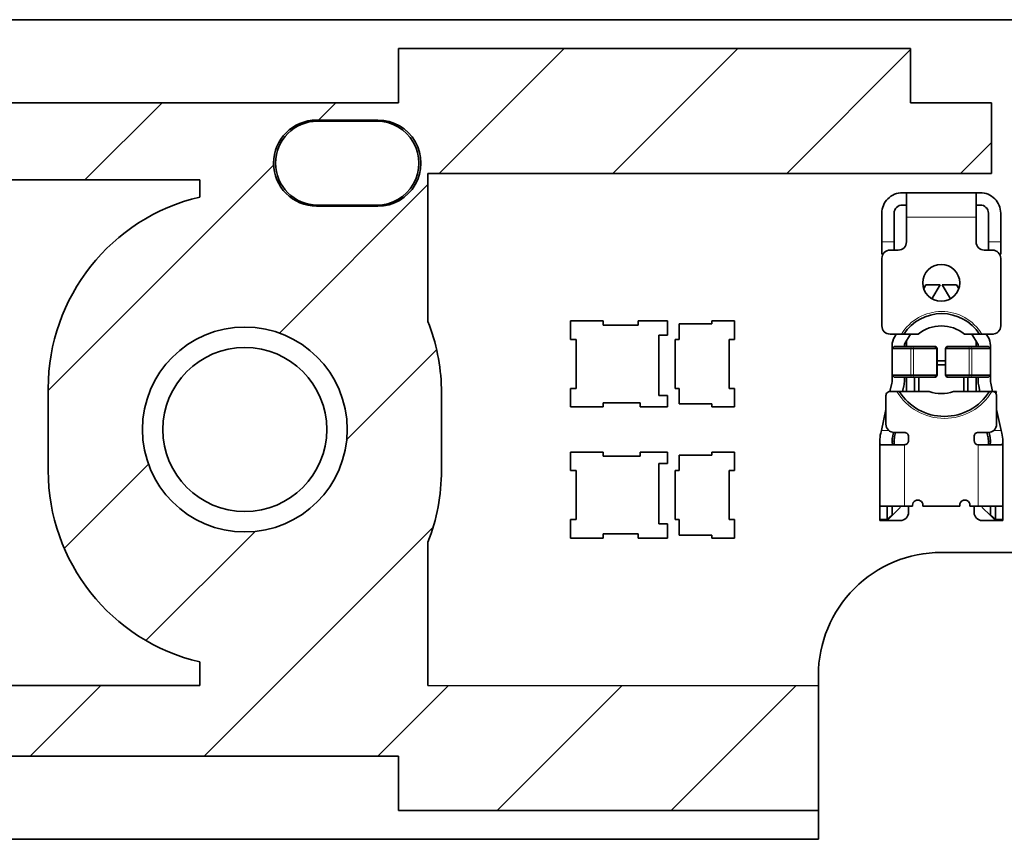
# Model space of a CAD drawing. Extents: x 0 to 420, y 0 to 297.
# Tile 28 of 30: x 364 to 388, y 159 to 179. Entities that reach past the tile are written whole.
import ezdxf

# ---------------------------------------------------------------- set-up
doc = ezdxf.new("R2010")
doc.units = 0

msp = doc.modelspace()

# ---------------------------------------------------------------- linework, layer by layer
at = {"color": 7, "lineweight": 35}
for p, q in [((335.414032, 178.552597), (389.014038, 178.552597)), ((385.664032, 177.8526), (373.164032, 177.8526)), ((373.164032, 176.525528), (373.164032, 177.8526)), ((385.664032, 177.8526), (385.664032, 176.525528)), ((373.164032, 176.525528), (361.962524, 176.525528)), ((387.636963, 176.525528), (385.664032, 176.525528)), ((387.636963, 174.800949), (387.636963, 176.525528)), ((371.164032, 176.1026), (372.664032, 176.1026)), ((371.189026, 176.077591), (372.639038, 176.077591)), ((373.883972, 174.800949), (373.883972, 171.188202)), ((373.883972, 174.800949), (387.636963, 174.800949)), ((360.766724, 174.642349), (368.314026, 174.642349)), ((368.314026, 174.642349), (368.314026, 174.224854)), ((385.564026, 174.330597), (385.46405, 174.330597)), ((385.564026, 174.330597), (387.264038, 174.330597)), ((385.564026, 173.730591), (385.564026, 174.330597)), ((387.364014, 174.330597), (387.264038, 174.330597)), ((387.264038, 173.730591), (387.264038, 174.330597)), ((372.639038, 174.027603), (371.189026, 174.027603)), ((385.564026, 174.030594), (385.46405, 174.030594)), ((387.364014, 174.030594), (387.264038, 174.030594)), ((372.664032, 174.002594), (371.164032, 174.002594)), ((384.96405, 173.830597), (384.96405, 173.1306)), ((385.264038, 173.1306), (385.264038, 173.830597)), ((387.564026, 173.830597), (387.564026, 173.1306)), ((387.864014, 173.1306), (387.864014, 173.830597)), ((385.564026, 173.730591), (385.564026, 173.1306)), ((387.264038, 173.1306), (387.264038, 173.730591)), ((384.96405, 172.830597), (384.96405, 173.1306)), ((385.264038, 173.1306), (385.264038, 172.929871)), ((387.564026, 172.929871), (387.564026, 173.1306)), ((387.864014, 173.1306), (387.864014, 172.830597)), ((384.990845, 172.830597), (384.96405, 172.830597)), ((385.164032, 172.930603), (385.364014, 172.930603)), ((387.46405, 172.930603), (387.664032, 172.930603)), ((387.864014, 172.830597), (387.837219, 172.830597)), ((384.96405, 171.080597), (384.96405, 172.730591)), ((387.864014, 172.730591), (387.864014, 171.080597)), ((385.985657, 171.992783), (386.038635, 172.080597)), ((386.389038, 172.080597), (386.038635, 172.080597)), ((386.389038, 172.080597), (386.185333, 171.743042)), ((386.642731, 171.743042), (386.439026, 172.080597)), ((386.789429, 172.080597), (386.439026, 172.080597)), ((386.789429, 172.080597), (386.842407, 171.992783)), ((377.364014, 171.202591), (378.164032, 171.202591)), ((377.364014, 170.752594), (377.364014, 171.202591)), ((378.164032, 171.202591), (378.164032, 171.1026)), ((379.014038, 171.202591), (379.729034, 171.202591)), ((379.014038, 171.1026), (379.014038, 171.202591)), ((379.729034, 171.202591), (379.729034, 170.8526)), ((380.019043, 171.127594), (380.814026, 171.127594)), ((380.019043, 170.752594), (380.019043, 171.127594)), ((380.814026, 171.202591), (381.364014, 171.202591)), ((380.814026, 171.127594), (380.814026, 171.202591)), ((381.364014, 171.202591), (381.364014, 170.752594)), ((378.164032, 171.1026), (379.014038, 171.1026)), ((385.442688, 170.8806), (385.164032, 170.8806)), ((385.271545, 170.809433), (385.314514, 170.8806)), ((385.501801, 170.8806), (385.442688, 170.8806)), ((385.501801, 170.8806), (385.848328, 170.8806)), ((385.664917, 170.8806), (385.528412, 170.654434)), ((386.979736, 170.8806), (387.345703, 170.8806)), ((387.299652, 170.654434), (387.163147, 170.8806)), ((387.345703, 170.8806), (387.404846, 170.8806)), ((387.664032, 170.8806), (387.404846, 170.8806)), ((387.51355, 170.8806), (387.556519, 170.809433)), ((387.664032, 170.8806), (387.68866, 170.8806)), ((377.504028, 170.752594), (377.364014, 170.752594)), ((377.504028, 169.552597), (377.504028, 170.752594)), ((379.729034, 170.8526), (379.519043, 170.8526)), ((379.519043, 170.8526), (379.519043, 169.382599)), ((379.919037, 170.752594), (380.019043, 170.752594)), ((379.919037, 169.552597), (379.919037, 170.752594)), ((381.239014, 170.752594), (381.239014, 169.552597)), ((381.364014, 170.752594), (381.239014, 170.752594)), ((385.564026, 170.580597), (385.564026, 170.713455)), ((387.264038, 170.713455), (387.264038, 170.580597)), ((385.21405, 170.602768), (385.21405, 170.530594)), ((385.264038, 170.580597), (385.21405, 170.530594)), ((385.21405, 170.530594), (385.668518, 170.530594)), ((385.21405, 169.8806), (385.21405, 170.530594)), ((385.264038, 170.580597), (385.677185, 170.580597)), ((385.514038, 170.580597), (385.514038, 170.602768)), ((385.73468, 170.530594), (385.668518, 170.530594)), ((385.743347, 170.580597), (385.677185, 170.580597)), ((385.73468, 170.530594), (385.821472, 170.530594)), ((385.743347, 170.580597), (385.821472, 170.580597)), ((385.821472, 170.580597), (386.251862, 170.580597)), ((385.821472, 170.530594), (386.299683, 170.530594)), ((386.281219, 170.580597), (386.251862, 170.580597)), ((386.314423, 170.530594), (386.281219, 170.580597)), ((386.314423, 170.530594), (386.299683, 170.530594)), ((386.314423, 169.8806), (386.314423, 170.530594)), ((386.546844, 170.580597), (386.513641, 170.530594)), ((386.528381, 170.530594), (386.513641, 170.530594)), ((386.513641, 170.530594), (386.513641, 169.8806)), ((386.528381, 170.530594), (387.006592, 170.530594)), ((386.576202, 170.580597), (386.546844, 170.580597)), ((386.576202, 170.580597), (387.006592, 170.580597)), ((387.006592, 170.580597), (387.084717, 170.580597)), ((387.006592, 170.530594), (387.093384, 170.530594)), ((387.150879, 170.580597), (387.084717, 170.580597)), ((387.159546, 170.530594), (387.093384, 170.530594)), ((387.150879, 170.580597), (387.564026, 170.580597)), ((387.159546, 170.530594), (387.614014, 170.530594)), ((387.314026, 170.602768), (387.314026, 170.580597)), ((387.564026, 170.580597), (387.614014, 170.530594)), ((387.614014, 170.530594), (387.614014, 170.602768)), ((387.614014, 169.8806), (387.614014, 170.530594)), ((386.314423, 170.230591), (386.513641, 170.230591)), ((386.513641, 170.1306), (386.314423, 170.1306)), ((385.162262, 169.480576), (385.206909, 169.681381)), ((385.21405, 169.8806), (385.21405, 169.74646)), ((385.668518, 169.8806), (385.21405, 169.8806)), ((385.264038, 169.830597), (385.21405, 169.8806)), ((385.677185, 169.830597), (385.264038, 169.830597)), ((385.514038, 169.74646), (385.514038, 169.830597)), ((385.564026, 169.480606), (385.564026, 169.830597)), ((385.668518, 169.8806), (385.73468, 169.8806)), ((385.677185, 169.830597), (385.743347, 169.830597)), ((385.821472, 169.8806), (385.73468, 169.8806)), ((385.821472, 169.830597), (385.743347, 169.830597)), ((385.764038, 169.480606), (385.764038, 169.830597)), ((386.299683, 169.8806), (385.821472, 169.8806)), ((386.251862, 169.830597), (385.821472, 169.830597)), ((385.864014, 169.830597), (385.864014, 169.480606)), ((386.281219, 169.830597), (386.251862, 169.830597)), ((386.314423, 169.8806), (386.281219, 169.830597)), ((386.299683, 169.8806), (386.314423, 169.8806)), ((386.513641, 169.8806), (386.528381, 169.8806)), ((386.546844, 169.830597), (386.513641, 169.8806)), ((387.006592, 169.8806), (386.528381, 169.8806)), ((386.576202, 169.830597), (386.546844, 169.830597)), ((387.006592, 169.830597), (386.576202, 169.830597)), ((386.96405, 169.480606), (386.96405, 169.830597)), ((387.093384, 169.8806), (387.006592, 169.8806)), ((387.084717, 169.830597), (387.006592, 169.830597)), ((387.064026, 169.480606), (387.064026, 169.830597)), ((387.084717, 169.830597), (387.150879, 169.830597)), ((387.093384, 169.8806), (387.159546, 169.8806)), ((387.564026, 169.830597), (387.150879, 169.830597)), ((387.614014, 169.8806), (387.159546, 169.8806)), ((387.264038, 169.830597), (387.264038, 169.480606)), ((387.314026, 169.830597), (387.314026, 169.74646)), ((387.564026, 169.830597), (387.614014, 169.8806)), ((387.614014, 169.74646), (387.614014, 169.8806)), ((387.621155, 169.681381), (387.665802, 169.480576)), ((364.614014, 169.552597), (364.614014, 167.552597)), ((374.21405, 167.552597), (374.21405, 169.552597)), ((377.364014, 169.552597), (377.504028, 169.552597)), ((377.364014, 169.1026), (377.364014, 169.552597)), ((380.019043, 169.552597), (379.919037, 169.552597)), ((380.019043, 169.177597), (380.019043, 169.552597)), ((381.239014, 169.552597), (381.364014, 169.552597)), ((381.364014, 169.552597), (381.364014, 169.1026)), ((385.164032, 169.480591), (385.330688, 169.480591)), ((385.389343, 169.480591), (385.330688, 169.480591)), ((385.389343, 169.480591), (386.118225, 169.480591)), ((385.499756, 169.616302), (385.469604, 169.480591)), ((386.709839, 169.480591), (387.59021, 169.480591)), ((387.358459, 169.480591), (387.328308, 169.616302)), ((387.59021, 169.480591), (387.648865, 169.480591)), ((387.648865, 169.480591), (387.664032, 169.480591)), ((387.763947, 169.480591), (387.664032, 169.480591)), ((378.164032, 169.202591), (378.164032, 169.1026)), ((379.064026, 169.202591), (378.164032, 169.202591)), ((379.064026, 169.1026), (379.064026, 169.202591)), ((379.519043, 169.382599), (379.729034, 169.382599)), ((379.729034, 169.382599), (379.729034, 169.1026)), ((385.064026, 168.680603), (385.064026, 169.3806)), ((387.764038, 169.3806), (387.764038, 168.680603)), ((378.164032, 169.1026), (377.364014, 169.1026)), ((379.729034, 169.1026), (379.064026, 169.1026)), ((380.814026, 169.177597), (380.019043, 169.177597)), ((380.814026, 169.1026), (380.814026, 169.177597)), ((381.364014, 169.1026), (380.814026, 169.1026)), ((384.951172, 168.530594), (385.064026, 169.038528)), ((387.764038, 169.038528), (387.876892, 168.530594)), ((384.935486, 168.459976), (384.951172, 168.530594)), ((385.247498, 168.481125), (385.228333, 168.394897)), ((385.514038, 168.480591), (385.264038, 168.480591)), ((385.298584, 168.480591), (385.27594, 168.378693)), ((387.564026, 168.480591), (387.314026, 168.480591)), ((387.552124, 168.378693), (387.52948, 168.480591)), ((387.580566, 168.481125), (387.599731, 168.394897)), ((387.876892, 168.530594), (387.892578, 168.459976)), ((384.914032, 168.26474), (384.914032, 168.243362)), ((384.914032, 166.680603), (384.914032, 168.243362)), ((385.21405, 168.243362), (385.21405, 168.26474)), ((385.264038, 168.270218), (385.264038, 168.180603)), ((385.614014, 168.280594), (385.614014, 168.3806)), ((387.21405, 168.3806), (387.21405, 168.280594)), ((387.564026, 168.182343), (387.564026, 168.270218)), ((387.614014, 168.26474), (387.614014, 168.243362)), ((387.914032, 168.243362), (387.914032, 168.26474)), ((387.914032, 168.243362), (387.914032, 166.680603)), ((378.164032, 168.002594), (377.364014, 168.002594)), ((377.364014, 168.002594), (377.364014, 167.552597)), ((378.164032, 167.902603), (378.164032, 168.002594)), ((379.729034, 168.002594), (379.064026, 168.002594)), ((379.064026, 168.002594), (379.064026, 167.902603)), ((379.729034, 167.722595), (379.729034, 168.002594)), ((381.364014, 168.002594), (380.814026, 168.002594)), ((380.814026, 168.002594), (380.814026, 167.927597)), ((381.364014, 167.552597), (381.364014, 168.002594)), ((384.948364, 168.180603), (385.514038, 168.180603)), ((387.314026, 168.180603), (387.8797, 168.180603)), ((379.064026, 167.902603), (378.164032, 167.902603)), ((380.814026, 167.927597), (380.019043, 167.927597)), ((380.019043, 167.927597), (380.019043, 167.552597)), ((377.364014, 167.552597), (377.504028, 167.552597)), ((377.504028, 167.552597), (377.504028, 166.3526)), ((379.519043, 166.252594), (379.519043, 167.722595)), ((379.519043, 167.722595), (379.729034, 167.722595)), ((380.019043, 167.552597), (379.919037, 167.552597)), ((379.919037, 167.552597), (379.919037, 166.3526)), ((381.239014, 167.552597), (381.364014, 167.552597)), ((381.239014, 166.3526), (381.239014, 167.552597)), ((384.914032, 166.680603), (384.914032, 166.364655)), ((385.514038, 166.680603), (384.914032, 166.680603)), ((385.094025, 166.364655), (385.094025, 166.680603)), ((385.21405, 166.468307), (385.21405, 166.680603)), ((385.414032, 166.650604), (385.21405, 166.450592)), ((385.514038, 166.680603), (385.71405, 166.680603)), ((385.614014, 166.680603), (385.614014, 166.530594)), ((385.71405, 166.705597), (385.71405, 166.680603)), ((385.96405, 166.680603), (385.96405, 166.705597)), ((385.96405, 166.680603), (386.864014, 166.680603)), ((386.864014, 166.705597), (386.864014, 166.680603)), ((387.114014, 166.680603), (387.114014, 166.705597)), ((387.114014, 166.680603), (387.314026, 166.680603)), ((387.21405, 166.530594), (387.21405, 166.680603)), ((387.914032, 166.680603), (387.314026, 166.680603)), ((387.414032, 166.650604), (387.614014, 166.450592)), ((387.614014, 166.680603), (387.614014, 166.468307)), ((387.734039, 166.680603), (387.734039, 166.364655)), ((387.914032, 166.364655), (387.914032, 166.680603)), ((377.504028, 166.3526), (377.364014, 166.3526)), ((377.364014, 166.3526), (377.364014, 165.902603)), ((379.919037, 166.3526), (380.019043, 166.3526)), ((380.019043, 166.3526), (380.019043, 165.9776)), ((381.364014, 166.3526), (381.239014, 166.3526)), ((381.364014, 165.902603), (381.364014, 166.3526)), ((384.914032, 166.330597), (384.914032, 166.364655)), ((385.094025, 166.330597), (384.914032, 166.330597)), ((385.21405, 166.450592), (385.094025, 166.330597)), ((385.094025, 166.364655), (385.094025, 166.330597)), ((385.094025, 166.330597), (385.414032, 166.330597)), ((385.21405, 166.468307), (385.21405, 166.450592)), ((387.414032, 166.330597), (387.734039, 166.330597)), ((387.614014, 166.450592), (387.614014, 166.468307)), ((387.734039, 166.330597), (387.614014, 166.450592)), ((387.734039, 166.330597), (387.734039, 166.364655)), ((387.914032, 166.330597), (387.734039, 166.330597)), ((387.914032, 166.364655), (387.914032, 166.330597)), ((379.729034, 166.252594), (379.519043, 166.252594)), ((379.729034, 165.902603), (379.729034, 166.252594)), ((377.364014, 165.902603), (378.164032, 165.902603)), ((378.164032, 165.902603), (378.164032, 166.002594)), ((378.164032, 166.002594), (379.014038, 166.002594)), ((379.014038, 166.002594), (379.014038, 165.902603)), ((379.014038, 165.902603), (379.729034, 165.902603)), ((380.019043, 165.9776), (380.814026, 165.9776)), ((380.814026, 165.9776), (380.814026, 165.902603)), ((380.814026, 165.902603), (381.364014, 165.902603)), ((373.883972, 162.303909), (373.883972, 165.803329)), ((386.414032, 165.552597), (389.014038, 165.552597)), ((368.314026, 162.880341), (368.314026, 162.304245)), ((383.414032, 162.299606), (383.414032, 162.552597)), ((368.314026, 162.304245), (360.88266, 162.304245)), ((383.414032, 162.299606), (373.883972, 162.303909)), ((383.414032, 159.252594), (383.414032, 162.299606)), ((361.962524, 160.579666), (373.164032, 160.579666)), ((373.164032, 160.579666), (373.164032, 159.252594)), ((383.414032, 159.252594), (373.164032, 159.252594)), ((383.414032, 158.552597), (383.414032, 159.252594)), ((383.414032, 158.552597), (329.814026, 158.552597))]:
    msp.add_line(p, q, dxfattribs=at)
at = {"color": 7, "lineweight": 13}
for p, q in [((374.154816, 174.800949), (377.206451, 177.8526)), ((378.397461, 174.800949), (381.449097, 177.8526)), ((382.640076, 174.800949), (385.664032, 177.82489)), ((365.510925, 174.642349), (367.394104, 176.525528)), ((371.213806, 176.1026), (371.636749, 176.525528)), ((386.882751, 174.800949), (387.636963, 175.555191)), ((364.614014, 169.502808), (370.119812, 175.008606)), ((370.258514, 170.904648), (373.883972, 174.530106)), ((387.264038, 173.730591), (385.564026, 173.730591)), ((384.96405, 173.1306), (385.264038, 173.1306)), ((387.564026, 173.1306), (387.864014, 173.1306)), ((371.891479, 168.294968), (374.092957, 170.49646)), ((385.677185, 170.580597), (385.668518, 170.530594)), ((385.668518, 170.530594), (385.668518, 169.8806)), ((385.73468, 170.530594), (385.743347, 170.580597)), ((385.73468, 169.8806), (385.73468, 170.530594)), ((386.251862, 170.580597), (386.299683, 170.530594)), ((386.299683, 170.530594), (386.299683, 169.8806)), ((386.528381, 170.530594), (386.576202, 170.580597)), ((386.528381, 169.8806), (386.528381, 170.530594)), ((387.084717, 170.580597), (387.093384, 170.530594)), ((387.093384, 170.530594), (387.093384, 169.8806)), ((387.159546, 170.530594), (387.150879, 170.580597)), ((387.159546, 169.8806), (387.159546, 170.530594)), ((385.668518, 169.8806), (385.677185, 169.830597)), ((385.743347, 169.830597), (385.73468, 169.8806)), ((386.299683, 169.8806), (386.251862, 169.830597)), ((386.576202, 169.830597), (386.528381, 169.8806)), ((387.093384, 169.8806), (387.084717, 169.830597)), ((387.150879, 169.830597), (387.159546, 169.8806)), ((384.951172, 168.530594), (385.131744, 168.530594)), ((387.69632, 168.530594), (387.876892, 168.530594)), ((385.264038, 168.270218), (385.21405, 168.270218)), ((385.227173, 168.389526), (385.27594, 168.378693)), ((387.552124, 168.378693), (387.600891, 168.389526)), ((387.614014, 168.270218), (387.564026, 168.270218)), ((385.514038, 168.180603), (385.514038, 166.680603)), ((387.314026, 166.680603), (387.314026, 168.180603)), ((365.012238, 165.658386), (367.061951, 167.708084)), ((385.414032, 166.680603), (385.414032, 166.650604)), ((387.414032, 166.650604), (387.414032, 166.680603)), ((384.914032, 166.364655), (385.094025, 166.364655)), ((385.094025, 166.364655), (385.21405, 166.468307)), ((387.614014, 166.468307), (387.734039, 166.364655)), ((387.734039, 166.364655), (387.914032, 166.364655)), ((367.006531, 163.410049), (369.671631, 166.075134)), ((368.418823, 160.579666), (374.007507, 166.168381)), ((364.176147, 160.579666), (365.900757, 162.304245)), ((372.661438, 160.579666), (374.385468, 162.303696)), ((375.577026, 159.252594), (378.62619, 162.301773)), ((379.819641, 159.252594), (382.866943, 162.299866))]:
    msp.add_line(p, q, dxfattribs=at)
at = {"color": 7, "lineweight": 35}
for points in [[(384.948364, 168.180603), (384.94043, 168.181427), (384.933533, 168.18399), (384.927704, 168.188309), (384.922974, 168.194382), (384.916687, 168.211517), (384.914642, 168.226273), (384.914032, 168.243362)], [(385.21405, 168.243362), (385.216614, 168.219925), (385.220093, 168.210007), (385.22522, 168.201492), (385.232025, 168.194519), (385.24054, 168.189102), (385.254608, 168.184082), (385.271362, 168.181396), (385.290405, 168.180603)], [(387.537659, 168.180603), (387.566711, 168.182724), (387.579102, 168.185745), (387.592957, 168.192276), (387.60321, 168.201874), (387.608154, 168.210281), (387.611542, 168.220093), (387.614014, 168.243362)], [(387.8797, 168.180603), (387.887634, 168.181412), (387.89447, 168.183929), (387.900299, 168.188187), (387.905029, 168.194199), (387.911316, 168.211212), (387.913391, 168.226044), (387.914032, 168.243362)]]:
    msp.add_lwpolyline(points, dxfattribs=at)
for centre, radius in [((386.414032, 172.1306), 0.45), ((369.414001, 168.552597), 2.5), ((369.414032, 168.552597), 2)]:
    msp.add_circle(centre, radius, dxfattribs=at)
for centre, radius, start, end in [((371.164032, 175.052597), 1.05, 90.000003, 269.999997), ((371.189026, 175.052597), 1.025, 90.000003, 269.999997), ((372.639038, 175.052597), 1.025, 269.999997, 90.000003), ((372.664032, 175.052597), 1.05, 269.999997, 90.000003), ((385.46405, 173.830597), 0.5, 90.000003, 180.000005), ((387.364014, 173.830597), 0.5, 0, 90.000003), ((369.414001, 169.552612), 4.799971, 103.247749, 180.000268), ((385.46405, 173.830597), 0.2, 90.000003, 180.000005), ((387.364014, 173.830597), 0.2, 0, 90.000003), ((385.364014, 173.1306), 0.2, 269.999997, 0), ((387.46405, 173.1306), 0.2, 180.000005, 269.999997), ((385.164032, 172.730591), 0.2, 90.000003, 180.000005), ((387.664032, 172.730591), 0.2, 0, 90.000003), ((386.423767, 170.280594), 1.1, 33.055732, 146.944266), ((369.415497, 169.435287), 4.799971, 1.400344, 21.419232), ((385.164032, 171.080597), 0.2, 179.999995, 269.999997), ((386.414032, 170.180603), 0.9, 51.057559, 128.942442), ((387.664032, 171.080597), 0.2, 269.999997, 360), ((386.423767, 170.280594), 1.4, 25.376934, 25.442151), ((385.614014, 170.602768), 0.4, 148.891184, 180.000005), ((385.614014, 170.602768), 0.1, 148.891198, 179.999991), ((387.21405, 170.602768), 0.1, 0.000003, 31.108807), ((387.21405, 170.602768), 0.4, 0, 31.10881), ((384.914032, 169.74646), 0.3, 347.471191, 359.999999), ((384.914032, 169.74646), 0.6, 347.471192, 360), ((387.914032, 169.74646), 0.6, 179.999995, 192.528802), ((387.914032, 169.74646), 0.3, 179.999995, 192.528802), ((385.164032, 169.3806), 0.1, 90.000003, 180.000005), ((386.489777, 170.172714), 1.3, 212.167454, 327.832541), ((386.414032, 170.330597), 0.9, 250.811865, 289.188137), ((387.664032, 169.3806), 0.1, 0, 90.000003), ((386.489777, 170.172714), 1.450001, 329.764395, 331.489472), ((385.264038, 168.680603), 0.2, 179.999995, 269.999997), ((385.514038, 168.3806), 0.1, 0, 90.000003), ((387.314026, 168.3806), 0.1, 90.000003, 180.000005), ((387.564026, 168.680603), 0.2, 269.999997, 360), ((385.814026, 168.26474), 0.9, 167.471198, 180.000005), ((385.814026, 168.26474), 0.6, 167.471198, 179.999995), ((385.764038, 168.270218), 0.5, 167.471198, 180.000005), ((385.514038, 168.280594), 0.1, 269.999997, 360), ((387.314026, 168.280594), 0.1, 180.000005, 269.999997), ((387.064026, 168.270218), 0.5, 0, 12.528808), ((387.014038, 168.26474), 0.6, 360, 12.528808), ((387.014038, 168.26474), 0.9, 0, 12.528808), ((369.414001, 167.552582), 4.799971, 179.999732, 256.752251), ((369.414062, 167.552582), 4.799971, 338.62767, 0.00027), ((385.83905, 166.705597), 0.125, 0, 180.000005), ((386.989014, 166.705597), 0.125, 0, 180.000005), ((385.414032, 166.530594), 0.2, 269.999997, 360), ((387.414032, 166.530594), 0.2, 180.000005, 269.999997), ((386.414032, 162.552597), 3, 90.000003, 180.000005)]:
    msp.add_arc(centre, radius, start, end, dxfattribs=at)
at = {"color": 7, "lineweight": 13}
for centre, radius, start, end in [((386.423767, 170.280594), 1.15, 31.448981, 148.551014), ((386.489777, 170.172714), 1.35, 210.842329, 329.157676)]:
    msp.add_arc(centre, radius, start, end, dxfattribs=at)

doc.saveas('drawing.dxf')
